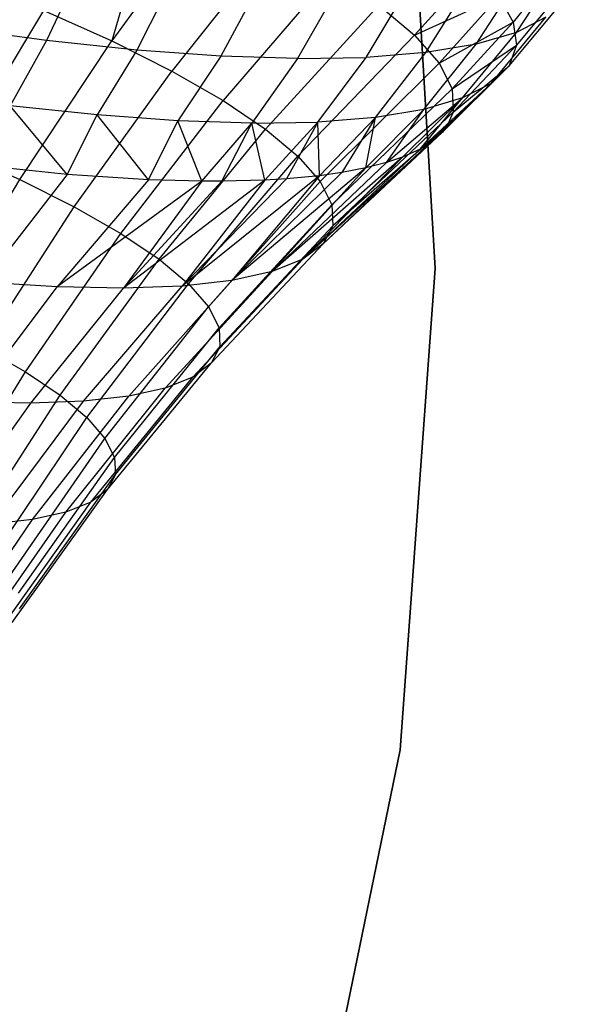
# Model space of a CAD drawing. Extents: x -11.4 to 11.4, y 1.8 to 24.6.
# Tile 112 of 199: x 2.969 to 3.471, y 12.551 to 13.444. Entities that reach past the tile are written whole.
import ezdxf

# ---------------------------------------------------------------- set-up
doc = ezdxf.new("R2010")
doc.units = 0
doc.header["$MEASUREMENT"] = 0
doc.layers.get('0').update_dxf_attribs({"color": 13, "linetype": 'CONTINUOUS'})

# ---------------------------------------------------------------- blocks, each defined once
blk = doc.blocks.new('GRUPUJ_4')
at = {"color": 0}
for p, q in [((14.75101, 11.37619, 62.0315), (14.72542, 11.81318, 62.0315)), ((14.72542, 11.81318, 62.06299), (14.75101, 11.37619, 62.06299)), ((14.75101, 11.37619, 62.0315), (14.72542, 11.81318, 62.0315)), ((14.72542, 11.81318, 62.06299), (14.75101, 11.37619, 62.06299)), ((14.49909, 11.72458, 4.95387), (14.45753, 11.58259, 4.87993)), ((14.49909, 11.72458, 4.95387), (14.45753, 11.58259, 4.87993)), ((14.54562, 11.70339, 4.91023), (14.45753, 11.58259, 4.87993)), ((14.54562, 11.70339, 4.91023), (14.45753, 11.58259, 4.87993)), ((14.60586, 11.67315, 4.84089), (14.51201, 11.55524, 4.81723)), ((14.60586, 11.67315, 4.84089), (14.51201, 11.55524, 4.81723)), ((14.87222, 11.6618, 4.40853), (14.82174, 11.59971, 4.41908)), ((14.87222, 11.6618, 4.40853), (14.82174, 11.59971, 4.41908)), ((14.82468, 11.59031, 4.02798), (14.86713, 11.65493, 4.00477)), ((14.82468, 11.59031, 4.02798), (14.86713, 11.65493, 4.00477)), ((14.42852, 11.64744, 3.4703), (14.39836, 11.58303, 3.50847)), ((14.42852, 11.64744, 3.4703), (14.39836, 11.58303, 3.50847)), ((14.73237, 11.5878, 4.59564), (14.78641, 11.6478, 4.59829)), ((14.73237, 11.5878, 4.59564), (14.78641, 11.6478, 4.59829)), ((14.51273, 11.63848, 3.52543), (14.48021, 11.57431, 3.56207)), ((14.51273, 11.63848, 3.52543), (14.48021, 11.57431, 3.56207)), ((14.6575, 11.64355, 4.76467), (14.5587, 11.52847, 4.74831)), ((14.6575, 11.64355, 4.76467), (14.5587, 11.52847, 4.74831)), ((14.78823, 11.57957, 3.9374), (14.82962, 11.64389, 3.91158)), ((14.78823, 11.57957, 3.9374), (14.82962, 11.64389, 3.91158)), ((14.87546, 11.64002, 4.3128), (14.82486, 11.57873, 4.32691)), ((14.87546, 11.64002, 4.3128), (14.82486, 11.57873, 4.32691)), ((14.5911, 11.63281, 3.58898), (14.55639, 11.56881, 3.62383)), ((14.5911, 11.63281, 3.58898), (14.55639, 11.56881, 3.62383)), ((14.66274, 11.63052, 3.66021), (14.62603, 11.56658, 3.69307)), ((14.66274, 11.63052, 3.66021), (14.62603, 11.56658, 3.69307)), ((14.68833, 11.56764, 3.76899), (14.72685, 11.63161, 3.73832)), ((14.68833, 11.56764, 3.76899), (14.72685, 11.63161, 3.73832)), ((14.74261, 11.57199, 3.85075), (14.78268, 11.63609, 3.82243)), ((14.74261, 11.57199, 3.85075), (14.78268, 11.63609, 3.82243)), ((14.73237, 11.5878, 4.59564), (14.80887, 11.62282, 4.50988)), ((14.73237, 11.5878, 4.59564), (14.80887, 11.62282, 4.50988)), ((14.75463, 11.56239, 4.50503), (14.80887, 11.62282, 4.50988)), ((14.75463, 11.56239, 4.50503), (14.80887, 11.62282, 4.50988)), ((14.80887, 11.62282, 4.50988), (14.82174, 11.59971, 4.41908)), ((14.80887, 11.62282, 4.50988), (14.82174, 11.59971, 4.41908)), ((14.8182, 11.56013, 4.23442), (14.86855, 11.6207, 4.21675)), ((14.8182, 11.56013, 4.23442), (14.86855, 11.6207, 4.21675)), ((14.31852, 11.4819, 4.90696), (14.39597, 11.61016, 4.93559)), ((14.31852, 11.4819, 4.90696), (14.39597, 11.61016, 4.93559)), ((14.39597, 11.61016, 4.93559), (14.45753, 11.58259, 4.87993)), ((14.39597, 11.61016, 4.93559), (14.45753, 11.58259, 4.87993)), ((14.69985, 11.61497, 4.68257), (14.597, 11.50263, 4.67406)), ((14.69985, 11.61497, 4.68257), (14.597, 11.50263, 4.67406)), ((14.69985, 11.61497, 4.68257), (14.73237, 11.5878, 4.59564)), ((14.69985, 11.61497, 4.68257), (14.73237, 11.5878, 4.59564)), ((14.80184, 11.54412, 4.14265), (14.85156, 11.60407, 4.12144)), ((14.80184, 11.54412, 4.14265), (14.85156, 11.60407, 4.12144)), ((14.85156, 11.60407, 4.12144), (14.82468, 11.59031, 4.02798)), ((14.85156, 11.60407, 4.12144), (14.82468, 11.59031, 4.02798)), ((14.39836, 11.58303, 3.50847), (14.31176, 11.59485, 3.46366)), ((14.39836, 11.58303, 3.50847), (14.31176, 11.59485, 3.46366)), ((14.75463, 11.56239, 4.50503), (14.82174, 11.59971, 4.41908)), ((14.75463, 11.56239, 4.50503), (14.82174, 11.59971, 4.41908)), ((14.76634, 11.53906, 4.41192), (14.82174, 11.59971, 4.41908)), ((14.76634, 11.53906, 4.41192), (14.82174, 11.59971, 4.41908)), ((14.82174, 11.59971, 4.41908), (14.82486, 11.57873, 4.32691)), ((14.82174, 11.59971, 4.41908), (14.82486, 11.57873, 4.32691)), ((14.39836, 11.58303, 3.50847), (14.36547, 11.52386, 3.55244)), ((14.39836, 11.58303, 3.50847), (14.36547, 11.52386, 3.55244)), ((14.37424, 11.45693, 4.85659), (14.45753, 11.58259, 4.87993)), ((14.37424, 11.45693, 4.85659), (14.45753, 11.58259, 4.87993)), ((14.48021, 11.57431, 3.56207), (14.39836, 11.58303, 3.50847)), ((14.48021, 11.57431, 3.56207), (14.39836, 11.58303, 3.50847)), ((14.45753, 11.58259, 4.87993), (14.51201, 11.55524, 4.81723)), ((14.45753, 11.58259, 4.87993), (14.51201, 11.55524, 4.81723)), ((14.73237, 11.5878, 4.59564), (14.62641, 11.47806, 4.59546)), ((14.73237, 11.5878, 4.59564), (14.62641, 11.47806, 4.59546)), ((14.73237, 11.5878, 4.59564), (14.75463, 11.56239, 4.50503)), ((14.73237, 11.5878, 4.59564), (14.75463, 11.56239, 4.50503)), ((14.77596, 11.53087, 4.05265), (14.82468, 11.59031, 4.02798)), ((14.77596, 11.53087, 4.05265), (14.82468, 11.59031, 4.02798)), ((14.82468, 11.59031, 4.02798), (14.78823, 11.57957, 3.9374)), ((14.82468, 11.59031, 4.02798), (14.78823, 11.57957, 3.9374)), ((14.48021, 11.57431, 3.56207), (14.44428, 11.51547, 3.60404)), ((14.48021, 11.57431, 3.56207), (14.44428, 11.51547, 3.60404)), ((14.55639, 11.56881, 3.62383), (14.48021, 11.57431, 3.56207)), ((14.55639, 11.56881, 3.62383), (14.48021, 11.57431, 3.56207)), ((14.74086, 11.52053, 3.96544), (14.78823, 11.57957, 3.9374)), ((14.74086, 11.52053, 3.96544), (14.78823, 11.57957, 3.9374)), ((14.78823, 11.57957, 3.9374), (14.74261, 11.57199, 3.85075)), ((14.78823, 11.57957, 3.9374), (14.74261, 11.57199, 3.85075)), ((14.76634, 11.53906, 4.41192), (14.82486, 11.57873, 4.32691)), ((14.76634, 11.53906, 4.41192), (14.82486, 11.57873, 4.32691)), ((14.76735, 11.51813, 4.31752), (14.82486, 11.57873, 4.32691)), ((14.76735, 11.51813, 4.31752), (14.82486, 11.57873, 4.32691)), ((14.82486, 11.57873, 4.32691), (14.8182, 11.56013, 4.23442)), ((14.82486, 11.57873, 4.32691), (14.8182, 11.56013, 4.23442)), ((14.55639, 11.56881, 3.62383), (14.51763, 11.51017, 3.66351)), ((14.55639, 11.56881, 3.62383), (14.51763, 11.51017, 3.66351)), ((14.62603, 11.56658, 3.69307), (14.55639, 11.56881, 3.62383)), ((14.62603, 11.56658, 3.69307), (14.55639, 11.56881, 3.62383)), ((14.62603, 11.56658, 3.69307), (14.58468, 11.50802, 3.73018)), ((14.62603, 11.56658, 3.69307), (14.58468, 11.50802, 3.73018)), ((14.62603, 11.56658, 3.69307), (14.68833, 11.56764, 3.76899)), ((14.62603, 11.56658, 3.69307), (14.68833, 11.56764, 3.76899)), ((14.64467, 11.50904, 3.80328), (14.68833, 11.56764, 3.76899)), ((14.64467, 11.50904, 3.80328), (14.68833, 11.56764, 3.76899)), ((14.74261, 11.57199, 3.85075), (14.68833, 11.56764, 3.76899)), ((14.74261, 11.57199, 3.85075), (14.68833, 11.56764, 3.76899)), ((14.69693, 11.51323, 3.882), (14.74261, 11.57199, 3.85075)), ((14.69693, 11.51323, 3.882), (14.74261, 11.57199, 3.85075)), ((14.75463, 11.56239, 4.50503), (14.64654, 11.45508, 4.51352)), ((14.75463, 11.56239, 4.50503), (14.64654, 11.45508, 4.51352)), ((14.75463, 11.56239, 4.50503), (14.76634, 11.53906, 4.41192)), ((14.75463, 11.56239, 4.50503), (14.76634, 11.53906, 4.41192)), ((14.8182, 11.56013, 4.23442), (14.75764, 11.49985, 4.22305)), ((14.8182, 11.56013, 4.23442), (14.75764, 11.49985, 4.22305)), ((14.76173, 11.50513, 4.2518), (14.8182, 11.56013, 4.23442)), ((14.76173, 11.50513, 4.2518), (14.8182, 11.56013, 4.23442)), ((14.76735, 11.51813, 4.31752), (14.8182, 11.56013, 4.23442)), ((14.76735, 11.51813, 4.31752), (14.8182, 11.56013, 4.23442)), ((14.8182, 11.56013, 4.23442), (14.80184, 11.54412, 4.14265)), ((14.8182, 11.56013, 4.23442), (14.80184, 11.54412, 4.14265)), ((14.42355, 11.43218, 4.79983), (14.51201, 11.55524, 4.81723)), ((14.42355, 11.43218, 4.79983), (14.51201, 11.55524, 4.81723)), ((14.51201, 11.55524, 4.81723), (14.5587, 11.52847, 4.74831)), ((14.51201, 11.55524, 4.81723), (14.5587, 11.52847, 4.74831)), ((14.76634, 11.53906, 4.41192), (14.65713, 11.43398, 4.42932)), ((14.76634, 11.53906, 4.41192), (14.65713, 11.43398, 4.42932)), ((14.73735, 11.48449, 4.12976), (14.80184, 11.54412, 4.14265)), ((14.73735, 11.48449, 4.12976), (14.80184, 11.54412, 4.14265)), ((14.80184, 11.54412, 4.14265), (14.74614, 11.48986, 4.16433)), ((14.80184, 11.54412, 4.14265), (14.74614, 11.48986, 4.16433)), ((14.75764, 11.49985, 4.22305), (14.80184, 11.54412, 4.14265)), ((14.75764, 11.49985, 4.22305), (14.80184, 11.54412, 4.14265)), ((14.76634, 11.53906, 4.41192), (14.76735, 11.51813, 4.31752)), ((14.76634, 11.53906, 4.41192), (14.76735, 11.51813, 4.31752)), ((14.80184, 11.54412, 4.14265), (14.77596, 11.53087, 4.05265)), ((14.80184, 11.54412, 4.14265), (14.77596, 11.53087, 4.05265)), ((14.70673, 11.47222, 4.03885), (14.77596, 11.53087, 4.05265)), ((14.70673, 11.47222, 4.03885), (14.77596, 11.53087, 4.05265)), ((14.77596, 11.53087, 4.05265), (14.72147, 11.47723, 4.07854)), ((14.77596, 11.53087, 4.05265), (14.72147, 11.47723, 4.07854)), ((14.73735, 11.48449, 4.12976), (14.77596, 11.53087, 4.05265)), ((14.73735, 11.48449, 4.12976), (14.77596, 11.53087, 4.05265)), ((14.77596, 11.53087, 4.05265), (14.74086, 11.52053, 3.96544)), ((14.77596, 11.53087, 4.05265), (14.74086, 11.52053, 3.96544)), ((14.44428, 11.51547, 3.60404), (14.36547, 11.52386, 3.55244)), ((14.41712, 11.46152, 3.65969), (14.36547, 11.52386, 3.55244)), ((14.41712, 11.46152, 3.65969), (14.36547, 11.52386, 3.55244)), ((14.44428, 11.51547, 3.60404), (14.36547, 11.52386, 3.55244)), ((14.46581, 11.40795, 4.73745), (14.5587, 11.52847, 4.74831)), ((14.46581, 11.40795, 4.73745), (14.5587, 11.52847, 4.74831)), ((14.5587, 11.52847, 4.74831), (14.597, 11.50263, 4.67406)), ((14.5587, 11.52847, 4.74831), (14.597, 11.50263, 4.67406)), ((14.74086, 11.52053, 3.96544), (14.68801, 11.46738, 3.99541)), ((14.74086, 11.52053, 3.96544), (14.68801, 11.46738, 3.99541)), ((14.74086, 11.52053, 3.96544), (14.69693, 11.51323, 3.882)), ((14.74086, 11.52053, 3.96544), (14.69693, 11.51323, 3.882)), ((14.70673, 11.47222, 4.03885), (14.74086, 11.52053, 3.96544)), ((14.70673, 11.47222, 4.03885), (14.74086, 11.52053, 3.96544)), ((14.41712, 11.46152, 3.65969), (14.44428, 11.51547, 3.60404)), ((14.41712, 11.46152, 3.65969), (14.44428, 11.51547, 3.60404)), ((14.51763, 11.51017, 3.66351), (14.44428, 11.51547, 3.60404)), ((14.4909, 11.45674, 3.72203), (14.44428, 11.51547, 3.60404)), ((14.4909, 11.45674, 3.72203), (14.44428, 11.51547, 3.60404)), ((14.51763, 11.51017, 3.66351), (14.44428, 11.51547, 3.60404)), ((14.69693, 11.51323, 3.882), (14.64467, 11.50904, 3.80328)), ((14.69693, 11.51323, 3.882), (14.64467, 11.50904, 3.80328)), ((14.64614, 11.46042, 3.91587), (14.69693, 11.51323, 3.882)), ((14.64614, 11.46042, 3.91587), (14.69693, 11.51323, 3.882)), ((14.76735, 11.51813, 4.31752), (14.65804, 11.41505, 4.34395)), ((14.76735, 11.51813, 4.31752), (14.65804, 11.41505, 4.34395)), ((14.69693, 11.51323, 3.882), (14.66619, 11.46322, 3.95152)), ((14.69693, 11.51323, 3.882), (14.66619, 11.46322, 3.95152)), ((14.68801, 11.46738, 3.99541), (14.69693, 11.51323, 3.882)), ((14.68801, 11.46738, 3.99541), (14.69693, 11.51323, 3.882)), ((14.76735, 11.51813, 4.31752), (14.76173, 11.50513, 4.2518)), ((14.76735, 11.51813, 4.31752), (14.76173, 11.50513, 4.2518)), ((14.4909, 11.45674, 3.72203), (14.51763, 11.51017, 3.66351)), ((14.4909, 11.45674, 3.72203), (14.51763, 11.51017, 3.66351)), ((14.50048, 11.38456, 4.67024), (14.597, 11.50263, 4.67406)), ((14.50048, 11.38456, 4.67024), (14.597, 11.50263, 4.67406)), ((14.58468, 11.50802, 3.73018), (14.51763, 11.51017, 3.66351)), ((14.53914, 11.45545, 3.77115), (14.51763, 11.51017, 3.66351)), ((14.53914, 11.45545, 3.77115), (14.51763, 11.51017, 3.66351)), ((14.58468, 11.50802, 3.73018), (14.51763, 11.51017, 3.66351)), ((14.53914, 11.45545, 3.77115), (14.58468, 11.50802, 3.73018)), ((14.53914, 11.45545, 3.77115), (14.58468, 11.50802, 3.73018)), ((14.55756, 11.45543, 3.79207), (14.58468, 11.50802, 3.73018)), ((14.55756, 11.45543, 3.79207), (14.58468, 11.50802, 3.73018)), ((14.58468, 11.50802, 3.73018), (14.64467, 11.50904, 3.80328)), ((14.58468, 11.50802, 3.73018), (14.64467, 11.50904, 3.80328)), ((14.59632, 11.45643, 3.84084), (14.58468, 11.50802, 3.73018)), ((14.59632, 11.45643, 3.84084), (14.58468, 11.50802, 3.73018)), ((14.59632, 11.45643, 3.84084), (14.64467, 11.50904, 3.80328)), ((14.59632, 11.45643, 3.84084), (14.64467, 11.50904, 3.80328)), ((14.597, 11.50263, 4.67406), (14.62641, 11.47806, 4.59546)), ((14.597, 11.50263, 4.67406), (14.62641, 11.47806, 4.59546)), ((14.64467, 11.50904, 3.80328), (14.61625, 11.4576, 3.8689)), ((14.64467, 11.50904, 3.80328), (14.61625, 11.4576, 3.8689)), ((14.64614, 11.46042, 3.91587), (14.64467, 11.50904, 3.80328)), ((14.64614, 11.46042, 3.91587), (14.64467, 11.50904, 3.80328)), ((14.76173, 11.50513, 4.2518), (14.64926, 11.39853, 4.25852)), ((14.76173, 11.50513, 4.2518), (14.64926, 11.39853, 4.25852)), ((14.76173, 11.50513, 4.2518), (14.65804, 11.41505, 4.34395)), ((14.76173, 11.50513, 4.2518), (14.65804, 11.41505, 4.34395)), ((14.76173, 11.50513, 4.2518), (14.75764, 11.49985, 4.22305)), ((14.76173, 11.50513, 4.2518), (14.75764, 11.49985, 4.22305)), ((14.75764, 11.49985, 4.22305), (14.64926, 11.39853, 4.25852)), ((14.75764, 11.49985, 4.22305), (14.64926, 11.39853, 4.25852)), ((14.75764, 11.49985, 4.22305), (14.74614, 11.48986, 4.16433)), ((14.75764, 11.49985, 4.22305), (14.74614, 11.48986, 4.16433)), ((14.74614, 11.48986, 4.16433), (14.63091, 11.38463, 4.17416)), ((14.74614, 11.48986, 4.16433), (14.63091, 11.38463, 4.17416)), ((14.73735, 11.48449, 4.12976), (14.63091, 11.38463, 4.17416)), ((14.73735, 11.48449, 4.12976), (14.63091, 11.38463, 4.17416)), ((14.74614, 11.48986, 4.16433), (14.64926, 11.39853, 4.25852)), ((14.74614, 11.48986, 4.16433), (14.64926, 11.39853, 4.25852)), ((14.73735, 11.48449, 4.12976), (14.72147, 11.47723, 4.07854)), ((14.73735, 11.48449, 4.12976), (14.72147, 11.47723, 4.07854)), ((14.74614, 11.48986, 4.16433), (14.73735, 11.48449, 4.12976)), ((14.74614, 11.48986, 4.16433), (14.73735, 11.48449, 4.12976)), ((14.31852, 11.4819, 4.90696), (14.37424, 11.45693, 4.85659)), ((14.31852, 11.4819, 4.90696), (14.37424, 11.45693, 4.85659)), ((14.5271, 11.36232, 4.5991), (14.62641, 11.47806, 4.59546)), ((14.5271, 11.36232, 4.5991), (14.62641, 11.47806, 4.59546)), ((14.72147, 11.47723, 4.07854), (14.60322, 11.37354, 4.09195)), ((14.72147, 11.47723, 4.07854), (14.60322, 11.37354, 4.09195)), ((14.62641, 11.47806, 4.59546), (14.64654, 11.45508, 4.51352)), ((14.62641, 11.47806, 4.59546), (14.64654, 11.45508, 4.51352)), ((14.72147, 11.47723, 4.07854), (14.63091, 11.38463, 4.17416)), ((14.72147, 11.47723, 4.07854), (14.63091, 11.38463, 4.17416)), ((14.72147, 11.47723, 4.07854), (14.70673, 11.47222, 4.03885)), ((14.72147, 11.47723, 4.07854), (14.70673, 11.47222, 4.03885)), ((14.41712, 11.46152, 3.65969), (14.3372, 11.4697, 3.60587)), ((14.41712, 11.46152, 3.65969), (14.3372, 11.4697, 3.60587)), ((14.68801, 11.46738, 3.99541), (14.56656, 11.3654, 4.01298)), ((14.68801, 11.46738, 3.99541), (14.56656, 11.3654, 4.01298)), ((14.70673, 11.47222, 4.03885), (14.60322, 11.37354, 4.09195)), ((14.70673, 11.47222, 4.03885), (14.60322, 11.37354, 4.09195)), ((14.68801, 11.46738, 3.99541), (14.60322, 11.37354, 4.09195)), ((14.68801, 11.46738, 3.99541), (14.60322, 11.37354, 4.09195)), ((14.68801, 11.46738, 3.99541), (14.66619, 11.46322, 3.95152)), ((14.68801, 11.46738, 3.99541), (14.66619, 11.46322, 3.95152)), ((14.70673, 11.47222, 4.03885), (14.68801, 11.46738, 3.99541)), ((14.70673, 11.47222, 4.03885), (14.68801, 11.46738, 3.99541)), ((14.41712, 11.46152, 3.65969), (14.34133, 11.36386, 3.74908)), ((14.41712, 11.46152, 3.65969), (14.34133, 11.36386, 3.74908)), ((14.4909, 11.45674, 3.72203), (14.41712, 11.46152, 3.65969)), ((14.4909, 11.45674, 3.72203), (14.41712, 11.46152, 3.65969)), ((14.64614, 11.46042, 3.91587), (14.5214, 11.36032, 3.93827)), ((14.64614, 11.46042, 3.91587), (14.5214, 11.36032, 3.93827)), ((14.61625, 11.4576, 3.8689), (14.5214, 11.36032, 3.93827)), ((14.61625, 11.4576, 3.8689), (14.5214, 11.36032, 3.93827)), ((14.66619, 11.46322, 3.95152), (14.56656, 11.3654, 4.01298)), ((14.66619, 11.46322, 3.95152), (14.56656, 11.3654, 4.01298)), ((14.64614, 11.46042, 3.91587), (14.56656, 11.3654, 4.01298)), ((14.64614, 11.46042, 3.91587), (14.56656, 11.3654, 4.01298)), ((14.61625, 11.4576, 3.8689), (14.59632, 11.45643, 3.84084)), ((14.61625, 11.4576, 3.8689), (14.59632, 11.45643, 3.84084)), ((14.64614, 11.46042, 3.91587), (14.61625, 11.4576, 3.8689)), ((14.64614, 11.46042, 3.91587), (14.61625, 11.4576, 3.8689)), ((14.66619, 11.46322, 3.95152), (14.64614, 11.46042, 3.91587)), ((14.66619, 11.46322, 3.95152), (14.64614, 11.46042, 3.91587)), ((14.29608, 11.32695, 4.84029), (14.37424, 11.45693, 4.85659)), ((14.29608, 11.32695, 4.84029), (14.37424, 11.45693, 4.85659)), ((14.37424, 11.45693, 4.85659), (14.42355, 11.43218, 4.79983)), ((14.37424, 11.45693, 4.85659), (14.42355, 11.43218, 4.79983)), ((14.4909, 11.45674, 3.72203), (14.40805, 11.35954, 3.80545)), ((14.4909, 11.45674, 3.72203), (14.40805, 11.35954, 3.80545)), ((14.53914, 11.45545, 3.77115), (14.40805, 11.35954, 3.80545)), ((14.53914, 11.45545, 3.77115), (14.40805, 11.35954, 3.80545)), ((14.59632, 11.45643, 3.84084), (14.46833, 11.35835, 3.86879)), ((14.59632, 11.45643, 3.84084), (14.46833, 11.35835, 3.86879)), ((14.53914, 11.45545, 3.77115), (14.46833, 11.35835, 3.86879)), ((14.53914, 11.45545, 3.77115), (14.46833, 11.35835, 3.86879)), ((14.55756, 11.45543, 3.79207), (14.46833, 11.35835, 3.86879)), ((14.55756, 11.45543, 3.79207), (14.46833, 11.35835, 3.86879)), ((14.53914, 11.45545, 3.77115), (14.4909, 11.45674, 3.72203)), ((14.53914, 11.45545, 3.77115), (14.4909, 11.45674, 3.72203)), ((14.59632, 11.45643, 3.84084), (14.5214, 11.36032, 3.93827)), ((14.59632, 11.45643, 3.84084), (14.5214, 11.36032, 3.93827)), ((14.55756, 11.45543, 3.79207), (14.53914, 11.45545, 3.77115)), ((14.55756, 11.45543, 3.79207), (14.53914, 11.45545, 3.77115)), ((14.54532, 11.34152, 4.52493), (14.64654, 11.45508, 4.51352)), ((14.54532, 11.34152, 4.52493), (14.64654, 11.45508, 4.51352)), ((14.59632, 11.45643, 3.84084), (14.55756, 11.45543, 3.79207)), ((14.59632, 11.45643, 3.84084), (14.55756, 11.45543, 3.79207)), ((14.64654, 11.45508, 4.51352), (14.65713, 11.43398, 4.42932)), ((14.64654, 11.45508, 4.51352), (14.65713, 11.43398, 4.42932)), ((14.34084, 11.30447, 4.78877), (14.42355, 11.43218, 4.79983)), ((14.34084, 11.30447, 4.78877), (14.42355, 11.43218, 4.79983)), ((14.42355, 11.43218, 4.79983), (14.46581, 11.40795, 4.73745)), ((14.42355, 11.43218, 4.79983), (14.46581, 11.40795, 4.73745)), ((14.5549, 11.32242, 4.44871), (14.65713, 11.43398, 4.42932)), ((14.5549, 11.32242, 4.44871), (14.65713, 11.43398, 4.42932)), ((14.65713, 11.43398, 4.42932), (14.65804, 11.41505, 4.34395)), ((14.65713, 11.43398, 4.42932), (14.65804, 11.41505, 4.34395)), ((14.55573, 11.30529, 4.37144), (14.65804, 11.41505, 4.34395)), ((14.55573, 11.30529, 4.37144), (14.65804, 11.41505, 4.34395)), ((14.65804, 11.41505, 4.34395), (14.64926, 11.39853, 4.25852)), ((14.65804, 11.41505, 4.34395), (14.64926, 11.39853, 4.25852)), ((14.37921, 11.28248, 4.73214), (14.46581, 11.40795, 4.73745)), ((14.37921, 11.28248, 4.73214), (14.46581, 11.40795, 4.73745)), ((14.46581, 11.40795, 4.73745), (14.50048, 11.38456, 4.67024)), ((14.46581, 11.40795, 4.73745), (14.50048, 11.38456, 4.67024)), ((14.54778, 11.29033, 4.29412), (14.64926, 11.39853, 4.25852)), ((14.54778, 11.29033, 4.29412), (14.64926, 11.39853, 4.25852)), ((14.64926, 11.39853, 4.25852), (14.63091, 11.38463, 4.17416)), ((14.64926, 11.39853, 4.25852), (14.63091, 11.38463, 4.17416)), ((14.41068, 11.26125, 4.67113), (14.50048, 11.38456, 4.67024)), ((14.41068, 11.26125, 4.67113), (14.50048, 11.38456, 4.67024)), ((14.50048, 11.38456, 4.67024), (14.5271, 11.36232, 4.5991)), ((14.50048, 11.38456, 4.67024), (14.5271, 11.36232, 4.5991)), ((14.53117, 11.27775, 4.21776), (14.63091, 11.38463, 4.17416)), ((14.53117, 11.27775, 4.21776), (14.63091, 11.38463, 4.17416)), ((14.63091, 11.38463, 4.17416), (14.60322, 11.37354, 4.09195)), ((14.63091, 11.38463, 4.17416), (14.60322, 11.37354, 4.09195)), ((14.50611, 11.26772, 4.14335), (14.60322, 11.37354, 4.09195)), ((14.50611, 11.26772, 4.14335), (14.60322, 11.37354, 4.09195)), ((14.60322, 11.37354, 4.09195), (14.56656, 11.3654, 4.01298)), ((14.60322, 11.37354, 4.09195), (14.56656, 11.3654, 4.01298)), ((14.71934, 10.9396, 62.0315), (14.75101, 11.37619, 62.0315)), ((14.75101, 11.37619, 62.06299), (14.71934, 10.9396, 62.06299)), ((14.71934, 10.9396, 62.0315), (14.75101, 11.37619, 62.0315)), ((14.75101, 11.37619, 62.06299), (14.71934, 10.9396, 62.06299)), ((14.75101, 11.37619, 62.0315), (14.75101, 11.37619, 62.06299)), ((14.75101, 11.37619, 62.0315), (14.75101, 11.37619, 62.06299)), ((14.32945, 11.25505, 3.88403), (14.40805, 11.35954, 3.80545)), ((14.32945, 11.25505, 3.88403), (14.40805, 11.35954, 3.80545)), ((14.40805, 11.35954, 3.80545), (14.34133, 11.36386, 3.74908)), ((14.40805, 11.35954, 3.80545), (14.34133, 11.36386, 3.74908)), ((14.46833, 11.35835, 3.86879), (14.40805, 11.35954, 3.80545)), ((14.46833, 11.35835, 3.86879), (14.40805, 11.35954, 3.80545)), ((14.43205, 11.25575, 4.00424), (14.5214, 11.36032, 3.93827)), ((14.43205, 11.25575, 4.00424), (14.5214, 11.36032, 3.93827)), ((14.43484, 11.24106, 4.60655), (14.5271, 11.36232, 4.5991)), ((14.43484, 11.24106, 4.60655), (14.5271, 11.36232, 4.5991)), ((14.5214, 11.36032, 3.93827), (14.46833, 11.35835, 3.86879)), ((14.5214, 11.36032, 3.93827), (14.46833, 11.35835, 3.86879)), ((14.47292, 11.26035, 4.07187), (14.56656, 11.3654, 4.01298)), ((14.47292, 11.26035, 4.07187), (14.56656, 11.3654, 4.01298)), ((14.56656, 11.3654, 4.01298), (14.5214, 11.36032, 3.93827)), ((14.56656, 11.3654, 4.01298), (14.5214, 11.36032, 3.93827)), ((14.5271, 11.36232, 4.5991), (14.54532, 11.34152, 4.52493)), ((14.5271, 11.36232, 4.5991), (14.54532, 11.34152, 4.52493)), ((14.38402, 11.25397, 3.94136), (14.46833, 11.35835, 3.86879)), ((14.38402, 11.25397, 3.94136), (14.46833, 11.35835, 3.86879)), ((14.45138, 11.22218, 4.53922), (14.54532, 11.34152, 4.52493)), ((14.45138, 11.22218, 4.53922), (14.54532, 11.34152, 4.52493)), ((14.54532, 11.34152, 4.52493), (14.5549, 11.32242, 4.44871)), ((14.54532, 11.34152, 4.52493), (14.5549, 11.32242, 4.44871)), ((14.46008, 11.20484, 4.47004), (14.5549, 11.32242, 4.44871)), ((14.46008, 11.20484, 4.47004), (14.5549, 11.32242, 4.44871)), ((14.5549, 11.32242, 4.44871), (14.55573, 11.30529, 4.37144)), ((14.5549, 11.32242, 4.44871), (14.55573, 11.30529, 4.37144)), ((14.34084, 11.30447, 4.78877), (14.37921, 11.28248, 4.73214)), ((14.34084, 11.30447, 4.78877), (14.37921, 11.28248, 4.73214)), ((14.46083, 11.18929, 4.39989), (14.55573, 11.30529, 4.37144)), ((14.46083, 11.18929, 4.39989), (14.55573, 11.30529, 4.37144)), ((14.55573, 11.30529, 4.37144), (14.54778, 11.29033, 4.29412)), ((14.55573, 11.30529, 4.37144), (14.54778, 11.29033, 4.29412)), ((14.45362, 11.17571, 4.3297), (14.54778, 11.29033, 4.29412)), ((14.45362, 11.17571, 4.3297), (14.54778, 11.29033, 4.29412)), ((14.54778, 11.29033, 4.29412), (14.53117, 11.27775, 4.21776)), ((14.54778, 11.29033, 4.29412), (14.53117, 11.27775, 4.21776)), ((14.29924, 11.15257, 4.7324), (14.37921, 11.28248, 4.73214)), ((14.29924, 11.15257, 4.7324), (14.37921, 11.28248, 4.73214)), ((14.37921, 11.28248, 4.73214), (14.41068, 11.26125, 4.67113)), ((14.37921, 11.28248, 4.73214), (14.41068, 11.26125, 4.67113)), ((14.43854, 11.16429, 4.26038), (14.53117, 11.27775, 4.21776)), ((14.43854, 11.16429, 4.26038), (14.53117, 11.27775, 4.21776)), ((14.53117, 11.27775, 4.21776), (14.50611, 11.26772, 4.14335)), ((14.53117, 11.27775, 4.21776), (14.50611, 11.26772, 4.14335)), ((14.32796, 11.13319, 4.67672), (14.41068, 11.26125, 4.67113)), ((14.32796, 11.13319, 4.67672), (14.41068, 11.26125, 4.67113)), ((14.41068, 11.26125, 4.67113), (14.43484, 11.24106, 4.60655)), ((14.41068, 11.26125, 4.67113), (14.43484, 11.24106, 4.60655)), ((14.41579, 11.15518, 4.19284), (14.50611, 11.26772, 4.14335)), ((14.41579, 11.15518, 4.19284), (14.50611, 11.26772, 4.14335)), ((14.50611, 11.26772, 4.14335), (14.47292, 11.26035, 4.07187)), ((14.50611, 11.26772, 4.14335), (14.47292, 11.26035, 4.07187)), ((14.30496, 11.1427, 4.00948), (14.38402, 11.25397, 3.94136)), ((14.30496, 11.1427, 4.00948), (14.38402, 11.25397, 3.94136)), ((14.38402, 11.25397, 3.94136), (14.32945, 11.25505, 3.88403)), ((14.38402, 11.25397, 3.94136), (14.32945, 11.25505, 3.88403)), ((14.34856, 11.14431, 4.06656), (14.43205, 11.25575, 4.00424)), ((14.34856, 11.14431, 4.06656), (14.43205, 11.25575, 4.00424)), ((14.43205, 11.25575, 4.00424), (14.38402, 11.25397, 3.94136)), ((14.43205, 11.25575, 4.00424), (14.38402, 11.25397, 3.94136)), ((14.38566, 11.14849, 4.12795), (14.47292, 11.26035, 4.07187)), ((14.38566, 11.14849, 4.12795), (14.47292, 11.26035, 4.07187)), ((14.47292, 11.26035, 4.07187), (14.43205, 11.25575, 4.00424)), ((14.47292, 11.26035, 4.07187), (14.43205, 11.25575, 4.00424)), ((14.35001, 11.11477, 4.61778), (14.43484, 11.24106, 4.60655)), ((14.35001, 11.11477, 4.61778), (14.43484, 11.24106, 4.60655)), ((14.43484, 11.24106, 4.60655), (14.45138, 11.22218, 4.53922)), ((14.43484, 11.24106, 4.60655), (14.45138, 11.22218, 4.53922)), ((14.36511, 11.09753, 4.55634), (14.45138, 11.22218, 4.53922)), ((14.36511, 11.09753, 4.55634), (14.45138, 11.22218, 4.53922)), ((14.45138, 11.22218, 4.53922), (14.46008, 11.20484, 4.47004)), ((14.45138, 11.22218, 4.53922), (14.46008, 11.20484, 4.47004)), ((14.37305, 11.08172, 4.4932), (14.46008, 11.20484, 4.47004)), ((14.37305, 11.08172, 4.4932), (14.46008, 11.20484, 4.47004)), ((14.46008, 11.20484, 4.47004), (14.46083, 11.18929, 4.39989)), ((14.46008, 11.20484, 4.47004), (14.46083, 11.18929, 4.39989)), ((14.37373, 11.06752, 4.42918), (14.46083, 11.18929, 4.39989)), ((14.37373, 11.06752, 4.42918), (14.46083, 11.18929, 4.39989)), ((14.46083, 11.18929, 4.39989), (14.45362, 11.17571, 4.3297)), ((14.46083, 11.18929, 4.39989), (14.45362, 11.17571, 4.3297)), ((14.36715, 11.05513, 4.36512), (14.45362, 11.17571, 4.3297)), ((14.36715, 11.05513, 4.36512), (14.45362, 11.17571, 4.3297)), ((14.45362, 11.17571, 4.3297), (14.43854, 11.16429, 4.26038)), ((14.45362, 11.17571, 4.3297), (14.43854, 11.16429, 4.26038)), ((14.35339, 11.04471, 4.30186), (14.43854, 11.16429, 4.26038)), ((14.35339, 11.04471, 4.30186), (14.43854, 11.16429, 4.26038)), ((14.43854, 11.16429, 4.26038), (14.41579, 11.15518, 4.19284)), ((14.43854, 11.16429, 4.26038), (14.41579, 11.15518, 4.19284)), ((14.33263, 11.03639, 4.24022), (14.41579, 11.15518, 4.19284)), ((14.33263, 11.03639, 4.24022), (14.41579, 11.15518, 4.19284)), ((14.41579, 11.15518, 4.19284), (14.38566, 11.14849, 4.12795)), ((14.41579, 11.15518, 4.19284), (14.38566, 11.14849, 4.12795)), ((14.30513, 11.03029, 4.181), (14.38566, 11.14849, 4.12795)), ((14.30513, 11.03029, 4.181), (14.38566, 11.14849, 4.12795)), ((14.38566, 11.14849, 4.12795), (14.34856, 11.14431, 4.06656)), ((14.38566, 11.14849, 4.12795), (14.34856, 11.14431, 4.06656)), ((14.63095, 10.51088, 62.0315), (14.71934, 10.9396, 62.0315)), ((14.71934, 10.9396, 62.06299), (14.63095, 10.51088, 62.06299)), ((14.63095, 10.51088, 62.0315), (14.71934, 10.9396, 62.0315)), ((14.71934, 10.9396, 62.06299), (14.63095, 10.51088, 62.06299)), ((14.71934, 10.9396, 62.0315), (14.71934, 10.9396, 62.06299)), ((14.71934, 10.9396, 62.0315), (14.71934, 10.9396, 62.06299))]:
    blk.add_line(p, q, dxfattribs=at)
blk = doc.blocks.new('SATELLITE_M_ZWIS-11230-112')
at = {"color": 0}
blk.add_blockref('GRUPUJ_4', (-11.40464, 1.84184, 0.62927), dxfattribs=at)

msp = doc.modelspace()

# ---------------------------------------------------------------- block references
at = {"color": 0}
msp.add_blockref('SATELLITE_M_ZWIS-11230-112', (0, 0), dxfattribs=at)

doc.saveas('drawing.dxf')
